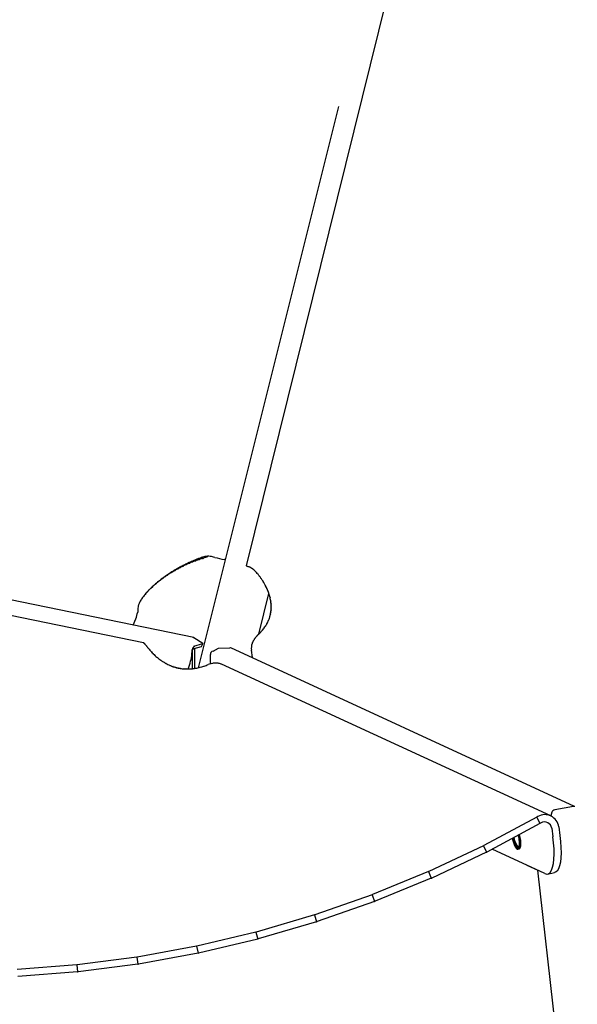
# Model space of a CAD drawing. Header units: millimetres. Extents: x 50 to 4150, y 50 to 2920.
# Tile 16 of 21: x 3653 to 3879, y 1064 to 1464. Entities that reach past the tile are written whole.
import ezdxf

# ---------------------------------------------------------------- set-up
doc = ezdxf.new("R2010")
doc.units = ezdxf.units.MM
doc.header["$LTSCALE"] = 10

msp = doc.modelspace()

# ---------------------------------------------------------------- linework, layer by layer
for p, q in [((3847.630018, 1656.408536), (3745.162607, 1242.183606)), ((3782.500364, 1428.345916), (3725.616342, 1200.830998)), ((3723.826169, 1213.063116), (3323.785963, 1295.283464)), ((3703.461181, 1210.909117), (3320.391291, 1289.844115)), ((3727.393789, 1245.150767), (3726.410645, 1245.263359)), ((3727.643293, 1245.173413), (3726.546056, 1245.309297)), ((3729.464497, 1245.729734), (3728.367261, 1245.865618)), ((3718.352679, 1241.438892), (3718.218569, 1241.589448)), ((3718.596828, 1241.533204), (3718.340531, 1241.656671)), ((3719.509089, 1242.024226), (3719.252793, 1242.147693)), ((3719.756365, 1242.109447), (3719.377083, 1242.212978)), ((3720.706842, 1242.595871), (3720.327561, 1242.699402)), ((3720.956519, 1242.671625), (3720.454119, 1242.762453)), ((3721.9484, 1243.151762), (3721.446, 1243.24259)), ((3722.199722, 1243.217669), (3721.574729, 1243.303071)), ((3723.236077, 1243.689154), (3722.611085, 1243.774556)), ((3723.488249, 1243.74483), (3722.741844, 1243.832083)), ((3724.571907, 1244.204533), (3723.825501, 1244.291786)), ((3724.824093, 1244.249588), (3723.958095, 1244.345931)), ((3725.957487, 1244.693516), (3725.091489, 1244.789859)), ((3726.208802, 1244.72756), (3725.225658, 1244.840152)), ((3736.582132, 1244.690076), (3736.284929, 1244.730361)), ((3746.216531, 1241.796827), (3745.79351, 1241.890729)), ((3712.357958, 1237.831591), (3712.799827, 1238.219103)), ((3713.104867, 1238.342396), (3713.546735, 1238.729908)), ((3713.323357, 1238.476548), (3713.656833, 1238.80388)), ((3714.090922, 1238.983077), (3714.424398, 1239.31041)), ((3714.315817, 1239.110017), (3714.536869, 1239.383301)), ((3715.10655, 1239.613084), (3715.327603, 1239.886369)), ((3715.33723, 1239.73243), (3715.44245, 1239.958079)), ((3716.153852, 1240.232564), (3716.259072, 1240.458213)), ((3716.389681, 1240.343939), (3716.376297, 1240.52861)), ((3717.235095, 1240.841347), (3717.22171, 1241.026018)), ((3717.475421, 1240.944376), (3717.341311, 1241.094932)), ((3706.443632, 1233.059319), (3707.202483, 1233.781228)), ((3707.202239, 1233.781397), (3707.291796, 1233.863084)), ((3707.555772, 1234.092903), (3707.94188, 1234.445087)), ((3707.933169, 1234.437141), (3708.03421, 1234.525883)), ((3708.266601, 1234.715452), (3708.695311, 1235.091979)), ((3708.65505, 1235.056618), (3708.790471, 1235.171755)), ((3709.118827, 1235.431617), (3709.462881, 1235.724137)), ((3709.453767, 1235.714273), (3709.560721, 1235.80293)), ((3709.842812, 1236.010112), (3710.24517, 1236.343635)), ((3709.924347, 1236.077698), (3710.345577, 1236.42147)), ((3710.306172, 1236.350889), (3711.043171, 1236.952364)), ((3703.757702, 1230.124345), (3703.789969, 1230.16431)), ((3704.048458, 1230.494458), (3704.403883, 1230.907109)), ((3704.36778, 1230.865193), (3704.44108, 1230.949758)), ((3704.67015, 1231.216982), (3705.076075, 1231.663553)), ((3705.011587, 1231.592608), (3705.115398, 1231.705628)), ((3705.319658, 1231.924234), (3705.768164, 1232.392992)), ((3705.677955, 1232.298709), (3705.809423, 1232.434496)), ((3705.764062, 1232.387645), (3706.477558, 1233.098027)), ((3706.362751, 1232.98372), (3706.520591, 1233.138974)), ((3750.203924, 1214.475869), (3754.308031, 1230.890769)), ((3699.289672, 1218.106108), (3700.334081, 1220.637765)), ((3727.555127, 1210.621869), (3723.896246, 1212.946105)), ((3723.911872, 1209.597364), (3727.555127, 1210.621869)), ((3723.911872, 1209.597364), (3724.038596, 1209.348283)), ((3727.555127, 1210.621869), (3726.791718, 1209.283049)), ((3723.218009, 1207.903386), (3723.735922, 1209.167804)), ((3723.232839, 1207.93661), (3723.232449, 1200.4372)), ((3726.791718, 1209.283049), (3723.849701, 1208.455736)), ((3724.182343, 1208.549277), (3724.181928, 1200.560699)), ((3731.70766, 1207.54537), (3731.236861, 1207.458683)), ((3731.70766, 1207.54537), (3733.857537, 1208.766831)), ((3733.857537, 1208.766831), (3738.546383, 1208.948838)), ((3878.222666, 1144.59109), (3738.934329, 1208.952868)), ((3747.61503, 1204.941725), (3747.234001, 1207.891372)), ((3868.556797, 1140.788392), (3735.039686, 1202.26954)), ((3869.055936, 1142.249047), (3868.674473, 1140.732493)), ((3877.737022, 1144.632205), (3870.204442, 1143.24512)), ((3862.948579, 1140.289934), (3841.442401, 1128.727974)), ((3864.201198, 1137.690549), (3842.69502, 1126.12859)), ((3863.374834, 1140.528826), (3862.948579, 1140.289934)), ((3862.948579, 1140.289934), (3864.201198, 1137.690549)), ((3864.627453, 1137.929441), (3864.201198, 1137.690549)), ((3868.970982, 1135.754038), (3869.451579, 1132.260226)), ((3871.790422, 1136.313983), (3872.271018, 1132.82017)), ((3841.332261, 1128.672458), (3819.180736, 1118.22576)), ((3842.482658, 1126.020364), (3820.331132, 1115.573665)), ((3841.332261, 1128.672458), (3842.482658, 1126.020364)), ((3866.197231, 1117.376092), (3844.768649, 1127.243396)), ((3855.419333, 1127.392256), (3855.134905, 1128.416635)), ((3855.246337, 1127.309951), (3855.716244, 1127.403275)), ((3819.067124, 1118.175766), (3796.314339, 1108.861522)), ((3819.067124, 1118.175766), (3820.111806, 1115.476083)), ((3858.823557, 1120.771477), (3863.27193, 1118.715991)), ((3863.271094, 1118.723502), (3917.003074, 636.062585)), ((3867.297634, 1117.211455), (3870.117073, 1117.771399)), ((3820.111806, 1115.476083), (3797.359021, 1106.16184)), ((3796.197761, 1108.817295), (3772.94461, 1100.676788)), ((3797.133723, 1106.0754), (3773.880573, 1097.934893)), ((3796.197761, 1108.817295), (3797.133723, 1106.0754)), ((3772.825588, 1100.638546), (3749.175181, 1093.707854)), ((3773.65033, 1097.86004), (3749.999923, 1090.929347)), ((3772.825588, 1100.638546), (3773.65033, 1097.86004)), ((3749.05425, 1093.675787), (3725.111457, 1087.985623)), ((3749.05425, 1093.675787), (3749.765794, 1090.866471)), ((3749.765794, 1090.866471), (3725.823001, 1085.176307)), ((3724.989164, 1087.959894), (3700.860146, 1083.535472)), ((3724.989164, 1087.959894), (3725.58607, 1085.125741)), ((3700.737046, 1083.516212), (3676.528791, 1080.377136)), ((3700.737046, 1083.516212), (3701.218424, 1080.663337)), ((3725.58607, 1085.125741), (3701.457052, 1080.701319)), ((3676.405445, 1080.364446), (3652.225289, 1078.524622)), ((3676.405445, 1080.364446), (3676.77096, 1077.499074)), ((3701.218424, 1080.663337), (3677.010169, 1077.524261)), ((3676.77096, 1077.499074), (3652.590804, 1075.65925))]:
    msp.add_line(p, q)
at = {"flags": 128}
for points in [[(3855.716244, 1127.403275), (3856.00759, 1127.610702), (3856.242034, 1128.16439), (3856.362866, 1129.013997), (3856.360296, 1130.090693), (3856.234533, 1131.307249), (3855.995766, 1132.565108), (3855.835436, 1133.193023)], [(3855.835436, 1133.193023), (3856.103624, 1132.064366), (3856.299098, 1130.810782), (3856.376336, 1129.638721), (3856.329083, 1128.643137), (3856.161164, 1127.904687), (3855.886185, 1127.483194), (3855.716244, 1127.403275)], [(3866.197231, 1117.376092), (3866.978285, 1117.183189), (3867.69446, 1117.350271), (3868.331179, 1117.873935), (3868.875478, 1118.743521), (3869.316279, 1119.941328), (3869.644606, 1121.442971), (3869.853777, 1123.217881), (3869.939533, 1125.229926), (3869.900128, 1127.438147), (3869.736366, 1129.797591), (3869.451579, 1132.260226)], [(3872.271018, 1132.82017), (3872.555805, 1130.357535), (3872.719568, 1127.998091), (3872.758972, 1125.78987), (3872.673216, 1123.777825), (3872.464045, 1122.002915), (3872.135718, 1120.501272), (3871.694918, 1119.303465), (3871.150619, 1118.433879), (3870.5139, 1117.910215), (3870.117073, 1117.771399)], [(3854.075299, 1128.466619), (3854.179052, 1128.270075), (3854.626167, 1127.62198), (3855.051591, 1127.320883), (3855.419333, 1127.392256)]]:
    msp.add_lwpolyline(points, dxfattribs=at)
for centre, radius, start, end in [((3744.425265, 1293.99534), 49.932988, 256.00348754, 260.61746607), ((3746.043283, 1243.254748), 1.386699, 230.57349025, 259.62324727), ((3686.642478, 1226.200604), 14.778538, 337.88830579, 348.64539874), ((3753.635319, 1208.703701), 6.452655, 162.07003347, 187.23219379), ((3866.202386, 1135.665537), 5.625533, 6.61909523, 120.17403517), ((3866.086835, 1135.419357), 2.903501, 6.61909523, 120.17403517), ((3864.519734, 1133.739546), 11.7, 190.05830024, 206.78716364), ((3864.882495, 1134.600154), 11.895597, 193.43358711, 217.29578695), ((3865.137605, 1134.919315), 11.931944, 194.27451966, 217.26441649), ((3846.097112, 1129.90163), 9.796312, 346.97990783, 18.19665418), ((3854.875113, 1128.025144), 0.834699, 310.69217326, 336.67081459)]:
    msp.add_arc(centre, radius, start, end)
for centre, major_axis, ratio, start_param, end_param in [((3731.144658, 1212.763859), (4.536223, 33.380554), 0.7706659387, 0.3567722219, 0.4031137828), ((3731.036554, 1213.112004), (6.010627, 33.111562), 0.7598929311, 0.337858, 0.408958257), ((3732.13379, 1212.97612), (6.010627, 33.111562), 0.7598929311, 0.337858, 0.408958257), ((3731.736712, 1210.857175), (-8.640343, 32.655676), 0.8137322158, 0.1906029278, 0.2268464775), ((3731.870822, 1210.70662), (-8.640343, 32.655676), 0.8137322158, 0.1906029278, 0.2268464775), ((3731.673395, 1211.061086), (-6.556093, 33.12378), 0.8120908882, 0.2261436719, 0.2633670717), ((3731.929692, 1210.937619), (-6.556093, 33.12378), 0.8120908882, 0.2261436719, 0.2633670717), ((3731.602211, 1211.290332), (-4.494379, 33.456102), 0.8087286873, 0.2590207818, 0.2973761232), ((3731.981492, 1211.186802), (-4.494379, 33.456102), 0.8087286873, 0.2590207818, 0.2973761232), ((3731.52359, 1211.543525), (-2.49028, 33.656631), 0.8037496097, 0.2882495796, 0.3278912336), ((3732.02599, 1211.452697), (-2.49028, 33.656631), 0.8037496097, 0.2882495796, 0.3278912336), ((3731.438004, 1211.819151), (-0.571047, 33.735364), 0.7972931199, 0.313065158, 0.3541491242), ((3732.062997, 1211.733749), (-0.571047, 33.735364), 0.7972931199, 0.313065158, 0.3541491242), ((3731.345958, 1212.115581), (1.245103, 33.705854), 0.7895183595, 0.3329388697, 0.3756214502), ((3732.092363, 1212.028328), (1.245103, 33.705854), 0.7895183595, 0.3329388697, 0.3756214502), ((3731.247988, 1212.431089), (2.948454, 33.582853), 0.7805897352, 0.3475559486, 0.3919922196), ((3732.113986, 1212.334746), (2.948454, 33.582853), 0.7805897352, 0.3475559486, 0.3919922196), ((3732.127802, 1212.651267), (4.536223, 33.380554), 0.7706659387, 0.3567722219, 0.4031137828), ((3731.933149, 1210.224559), (-20.99237, 26.645055), 0.7789929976, 6.2399162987, 6.273343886), ((3731.387385, 1209.771483), (-19.61681, 27.658615), 0.7881397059, 6.2660721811, 6.2994821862), ((3731.933017, 1210.224986), (-19.61681, 27.658615), 0.7881397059, 6.2660721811, 6.2994821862), ((3731.481488, 1209.868584), (-18.097441, 28.653175), 0.7961426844, 0.0122986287, 0.0458292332), ((3731.923357, 1210.256096), (-18.097441, 28.653175), 0.7961426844, 0.0122986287, 0.0458292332), ((3731.570767, 1209.990319), (-16.434399, 29.611634), 0.8028385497, 0.044680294, 0.0784700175), ((3731.904243, 1210.317651), (-16.434399, 29.611634), 0.8028385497, 0.044680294, 0.0784700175), ((3731.654754, 1210.135944), (-14.635387, 30.513265), 0.8080680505, 0.0795380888, 0.1137266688), ((3731.875807, 1210.409228), (-14.635387, 30.513265), 0.8080680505, 0.0795380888, 0.1137266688), ((3731.733017, 1210.304573), (-12.71744, 31.335301), 0.8116901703, 0.1161427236, 0.1508715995), ((3731.838237, 1210.530221), (-12.71744, 31.335301), 0.8116901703, 0.1161427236, 0.1508715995), ((3731.791774, 1210.679852), (-10.707394, 32.055572), 0.8135978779, 0.153538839, 0.1889518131), ((3731.805158, 1210.495181), (-10.707394, 32.055572), 0.8135978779, 0.153538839, 0.1889518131), ((3731.036554, 1213.112004), (8.373434, 32.5418), 0.7375827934, 5.7989906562, 5.8700909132), ((3731.144658, 1212.763859), (9.520648, 32.197494), 0.7240015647, 5.7954475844, 5.8417891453), ((3731.247988, 1212.431089), (10.587061, 31.816114), 0.7100107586, 5.791518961, 5.835955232), ((3731.737095, 1210.855945), (26.657393, -20.650829), 0.7078522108, 3.0114318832, 3.0479334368), ((3731.792407, 1210.677813), (25.973364, -21.620979), 0.7210889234, 3.0178539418, 3.0534780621), ((3731.838973, 1210.52785), (25.197944, -22.604272), 0.7338953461, 3.0274039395, 3.0623006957), ((3730.973168, 1209.638891), (24.322063, -23.600623), 0.7461915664, 3.0401507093, 3.0551002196), ((3731.876519, 1210.406935), (24.322063, -23.600623), 0.7461915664, 3.0401507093, 3.0744667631), ((3731.081283, 1209.633115), (-23.335905, 24.608721), 0.7578831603, 6.1977667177, 6.2208426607), ((3731.904827, 1210.315769), (-23.335905, 24.608721), 0.7578831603, 6.1977667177, 6.231645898), ((3731.186739, 1209.653392), (-22.229288, 25.625426), 0.768859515, 6.2171421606, 6.2507257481), ((3731.923738, 1210.254867), (-22.229288, 25.625426), 0.768859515, 6.2171421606, 6.2507257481), ((3731.288959, 1209.699606), (-20.99237, 26.645055), 0.7789929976, 6.2399162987, 6.273343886), ((3731.345958, 1212.115581), (11.580648, 31.40076), 0.6956728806, 5.7872892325, 5.8299718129), ((3731.438004, 1211.819151), (12.508543, 30.953701), 0.681039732, 5.7828074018, 5.823891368), ((3731.52359, 1211.543525), (13.377046, 30.476611), 0.6661547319, 5.778090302, 5.817731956), ((3731.602211, 1211.290332), (14.19168, 29.970753), 0.6510549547, 5.7731263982, 5.8114817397), ((3731.243159, 1212.446642), (29.239907, -15.047155), 0.6225539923, 3.0375426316, 3.0826221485), ((3731.342447, 1212.126888), (28.962083, -15.961894), 0.6372525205, 3.025382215, 3.0686299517), ((3731.435638, 1211.826771), (28.629696, -16.882531), 0.6518074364, 3.016411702, 3.0579882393), ((3731.522187, 1211.548046), (28.238342, -17.810359), 0.6661847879, 3.0105663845, 3.0506340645), ((3731.601584, 1211.292351), (27.783055, -18.746756), 0.6803472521, 3.007800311, 3.0465205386), ((3731.673361, 1211.061195), (27.258204, -19.693132), 0.6942526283, 3.0080888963, 3.0456214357), ((3731.673395, 1211.061086), (14.957279, 29.43711), 0.6357729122, 5.7678799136, 5.8051033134), ((3731.736712, 1210.857175), (15.678081, 28.876491), 0.6203381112, 5.7622943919, 5.7985379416), ((3731.791774, 1210.679852), (16.357813, 28.289599), 0.6047784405, 5.7562960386, 5.7917090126), ((3731.838237, 1210.530221), (16.99978, 27.677083), 0.5891214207, 5.7497962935, 5.7845251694), ((3731.138351, 1212.784172), (29.467102, -14.137134), 0.6077437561, 3.0529716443, 3.1225981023), ((3731.875807, 1210.409228), (17.606937, 27.039578), 0.5733953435, 5.7426940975, 5.7768826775), ((3731.904243, 1210.317651), (18.181955, 26.377724), 0.5576303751, 5.7348776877, 5.7686674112), ((3731.923357, 1210.256096), (18.727274, 25.692189), 0.5418595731, 5.7262259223, 5.7597565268), ((3731.933017, 1210.224986), (19.245153, 24.983678), 0.5261198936, 5.7166096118, 5.7500196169), ((3731.933149, 1210.224559), (19.737705, 24.252941), 0.5104531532, 5.7058923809, 5.7393199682), ((3731.792407, 1210.677813), (21.887766, 20.295478), 0.4351281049, 5.6306496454, 5.6662737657), ((3731.838973, 1210.52785), (21.493414, 21.124402), 0.4495721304, 5.6490942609, 5.6839910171), ((3731.876519, 1210.406935), (21.08298, 21.935582), 0.4644007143, 5.6656858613, 5.7000019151), ((3731.904827, 1210.315769), (20.654745, 22.728021), 0.4795355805, 5.6805801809, 5.7144593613), ((3731.923738, 1210.254867), (20.206932, 23.500773), 0.4949069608, 5.6939318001, 5.7275153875), ((3731.435638, 1211.826771), (23.673769, 15.92318), 0.3719955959, 5.5053519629, 5.5469285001), ((3731.522187, 1211.548046), (23.336458, 16.824066), 0.3830579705, 5.535293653, 5.575361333), ((3731.601584, 1211.292351), (22.990568, 17.712973), 0.3950141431, 5.5626616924, 5.6013819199), ((3731.673361, 1211.061195), (22.634788, 18.588639), 0.4077498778, 5.5875830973, 5.6251156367), ((3731.737095, 1210.855945), (22.267692, 19.449858), 0.4211555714, 5.6101967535, 5.6466983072), ((3731.138351, 1212.784172), (24.645294, 13.162165), 0.3453248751, 5.3765016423, 5.4461281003), ((3731.243159, 1212.446642), (24.32724, 14.09082), 0.3530163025, 5.4373173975, 5.4823969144), ((3731.342447, 1212.126888), (24.003686, 15.011638), 0.3619433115, 5.4727243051, 5.5159720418), ((3724.038548, 1208.429999), (0.475703, 0.903178), 0.692428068, 0.650224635, 2.2210209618), ((3723.549546, 1212.099068), (0.313843, 0.954143), 0.5761380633, 5.7242852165, 6.6013874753), ((3723.203795, 1212.17013), (1.221624, -0.321788), 0.7908698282, 1.1879206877, 1.3884026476), ((3731.184186, 1212.636561), (29.784506, -12.489818), 0.5782951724, 3.95707021, 4.0185430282), ((3731.298735, 1212.267662), (29.891712, -11.704101), 0.5632413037, 3.9948567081, 4.0311353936), ((3731.407545, 1211.917243), (29.965935, -10.914635), 0.5481552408, 4.0082950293, 4.042816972), ((3731.510038, 1211.58717), (30.008833, -10.120724), 0.5330641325, 4.0208115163, 4.0537460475), ((3723.676235, 1208.032242), (0.452871, 0.383724), 0.4873300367, 0.8173133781, 2.3881097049), ((3731.236814, 1206.540399), (0.313843, 0.954143), 0.5761380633, 0.518684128, 2.0894804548), ((3738.787383, 1207.919172), (1.192822, -0.422488), 0.7881982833, 1.9738519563, 2.038888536), ((3738.584654, 1208.012848), (0.313843, 0.954143), 0.5761380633, 6.2166921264, 6.7368328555), ((3731.605659, 1211.279228), (30.021996, -9.32178), 0.5179987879, 4.0325724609, 4.0640852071), ((3731.693884, 1210.995103), (30.006971, -8.51731), 0.5029944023, 4.0437471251, 4.0739986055), ((3731.774224, 1210.73637), (29.965276, -7.706913), 0.4880912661, 4.054505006, 4.083649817), ((3731.846231, 1210.504476), (29.898421, -6.890265), 0.4733354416, 4.0650136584, 4.093200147), ((3731.909496, 1210.300733), (29.807913, -6.067115), 0.4587793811, 4.0754369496, 4.102807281), ((3731.96366, 1210.126302), (29.695262, -5.237283), 0.4444824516, 4.0859336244, 4.1126241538), ((3732.00841, 1209.982186), (29.561988, -4.40066), 0.4305113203, 4.0966560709, 4.1227979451), ((3732.043489, 1209.869216), (29.409617, -3.557203), 0.4169401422, 4.1077492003, 4.1334691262), ((3732.068692, 1209.78805), (29.23968, -2.706946), 0.4038504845, 4.1193493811, 4.1447705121), ((3731.298735, 1212.267662), (25.512699, 10.530701), 0.3268393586, 4.4136604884, 4.4499391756), ((3731.184186, 1212.636561), (25.230401, 11.401883), 0.3322703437, 4.443483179, 4.5049559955), ((3732.083873, 1209.739159), (29.0537, -1.850002), 0.3913309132, 4.1315834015, 4.1568263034), ((3732.088944, 1209.722831), (28.853194, -0.986574), 0.3794761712, 4.1445674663, 4.1697511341), ((3732.083873, 1209.739159), (28.63965, -0.116963), 0.3683858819, 4.1584062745, 4.1836491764), ((3732.068692, 1209.78805), (28.414526, 0.758423), 0.3581627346, 4.1731922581, 4.1986133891), ((3732.043489, 1209.869216), (28.179226, 1.639053), 0.3489101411, 4.189005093, 4.2147250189), ((3732.00841, 1209.982186), (27.935095, 2.524272), 0.3407294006, 4.2059116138, 4.232053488), ((3731.96366, 1210.126302), (27.683397, 3.413292), 0.3337164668, 4.2239662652, 4.2506567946), ((3731.909496, 1210.300733), (27.425305, 4.305197), 0.3279584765, 4.2432122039, 4.2705825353), ((3731.846231, 1210.504476), (27.161886, 5.198944), 0.3235302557, 4.263683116, 4.2918696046), ((3731.774224, 1210.73637), (26.894088, 6.093381), 0.3204910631, 4.2854057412, 4.3145505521), ((3731.693884, 1210.995103), (26.622725, 6.987263), 0.3188818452, 4.3084030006, 4.338654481), ((3731.605659, 1211.279228), (26.348468, 7.879283), 0.3187232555, 4.3326975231, 4.3642102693), ((3731.510038, 1211.58717), (26.071836, 8.768095), 0.3200146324, 4.3583152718, 4.391249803), ((3731.407545, 1211.917243), (25.793184, 9.652344), 0.3227340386, 4.3852889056, 4.4198108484), ((3869.997509, 1142.422432), (0.87745, 0.632276), 0.6315687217, 0.9273768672, 2.498173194), ((3869.997509, 1142.422432), (0.87745, 0.632276), 0.6315687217, 0.9274522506, 2.498173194), ((3877.530089, 1143.809517), (0.87745, 0.632276), 0.6315687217, 0.168866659, 0.9274522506), ((3877.530089, 1143.809517), (0.87745, 0.632276), 0.6315687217, 0.168866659, 0.9273768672), ((3838.917386, 1132.264473), (-2.997454, 3.197725), 0.7095419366, 2.9163097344, 2.9551802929), ((3838.917386, 1132.264473), (-4.63409, 5.557084), 0.8413819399, 2.932977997, 2.9718485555), ((3816.989509, 1121.923247), (-2.594636, 3.454611), 0.7288893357, 2.9533567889, 2.992293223), ((3816.989509, 1121.923247), (-4.072425, 5.929811), 0.8532343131, 2.9653588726, 3.0042953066), ((3794.466242, 1112.702961), (-2.135358, 3.700608), 0.7440768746, 3.0020194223, 3.0410178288), ((3794.466242, 1112.702961), (-3.412248, 6.294806), 0.8623670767, 3.0094882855, 3.048486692), ((3771.447463, 1104.644504), (-1.6226, 3.919834), 0.7534678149, 3.0605321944, 3.0995883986), ((3771.447463, 1104.644504), (-2.659335, 6.624647), 0.8679443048, 3.0635335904, 3.1025897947), ((3748.035249, 1097.783613), (-1.07279, 4.094389), 0.7558390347, 3.1242629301, 3.1633725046), ((3748.035249, 1097.783613), (-1.843438, 6.888233), 0.8693466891, 3.1227935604, 3.1619031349), ((3724.333422, 1092.150716), (-0.513766, 4.212478), 0.7508730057, 3.1866589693, 3.2258172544), ((3700.447087, 1087.770793), (0.02592, 4.274059), 0.7393080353, 3.2416853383, 3.280887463), ((3724.333422, 1092.150716), (-1.014441, 7.064677), 0.8664149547, 3.1806456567, 3.2198039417), ((3676.48217, 1084.663271), (0.527652, 4.288554), 0.7226093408, 3.2858335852, 3.3250744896), ((3700.447087, 1087.770793), (-0.223347, 7.153156), 0.8595237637, 3.2309852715, 3.2701873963), ((3676.48217, 1084.663271), (0.49656, 7.169327), 0.8494184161, 3.2702356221, 3.3094765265)]:
    msp.add_ellipse(centre, major_axis=major_axis, ratio=ratio, start_param=start_param, end_param=end_param)
for points in [[(3726.410645, 1245.263359), (3726.456094, 1245.278635), (3726.501242, 1245.293945), (3726.546056, 1245.309297)], [(3718.218569, 1241.589448), (3718.259277, 1241.611812), (3718.299944, 1241.634222), (3718.340531, 1241.656671)], [(3718.352679, 1241.438892), (3718.434535, 1241.469828), (3718.515943, 1241.501279), (3718.596828, 1241.533204)], [(3719.252793, 1242.147693), (3719.294315, 1242.169419), (3719.335758, 1242.191182), (3719.377083, 1242.212978)], [(3719.509089, 1242.024226), (3719.592061, 1242.052145), (3719.674509, 1242.080565), (3719.756365, 1242.109447)], [(3720.327561, 1242.699402), (3720.369876, 1242.720388), (3720.412075, 1242.741407), (3720.454119, 1242.762453)], [(3720.706842, 1242.595871), (3720.790683, 1242.620642), (3720.873931, 1242.645905), (3720.956519, 1242.671625)], [(3721.446, 1243.24259), (3721.489077, 1243.262723), (3721.531999, 1243.282884), (3721.574729, 1243.303071)], [(3721.9484, 1243.151762), (3722.032854, 1243.173253), (3722.116649, 1243.195233), (3722.199722, 1243.217669)], [(3722.611085, 1243.774556), (3722.654876, 1243.793705), (3722.698475, 1243.812881), (3722.741844, 1243.832083)], [(3723.236077, 1243.689154), (3723.320876, 1243.707233), (3723.404952, 1243.725801), (3723.488249, 1243.74483)], [(3723.825501, 1244.291786), (3723.86994, 1244.309807), (3723.91415, 1244.327854), (3723.958095, 1244.345931)], [(3724.571907, 1244.204533), (3724.656766, 1244.219064), (3724.740845, 1244.234091), (3724.824093, 1244.249588)], [(3725.091489, 1244.789859), (3725.136489, 1244.806592), (3725.181223, 1244.823355), (3725.225658, 1244.840152)], [(3725.957487, 1244.693516), (3726.042108, 1244.704365), (3726.125895, 1244.71572), (3726.208802, 1244.72756)], [(3727.393789, 1245.150767), (3727.477853, 1245.157801), (3727.561035, 1245.165356), (3727.643293, 1245.173413)], [(3712.146476, 1237.690617), (3712.216919, 1237.736868), (3712.287433, 1237.783872), (3712.357958, 1237.831591)], [(3713.104867, 1238.342396), (3713.177643, 1238.386375), (3713.250495, 1238.431104), (3713.323357, 1238.476548)], [(3714.090922, 1238.983077), (3714.16583, 1239.024656), (3714.240818, 1239.06698), (3714.315817, 1239.110017)], [(3715.10655, 1239.613084), (3715.183384, 1239.652136), (3715.2603, 1239.691927), (3715.33723, 1239.73243)], [(3716.153852, 1240.232564), (3716.232783, 1240.269143), (3716.31142, 1240.306284), (3716.389681, 1240.343939)], [(3716.259072, 1240.458213), (3716.298126, 1240.481613), (3716.337214, 1240.505082), (3716.376297, 1240.52861)], [(3717.22171, 1241.026018), (3717.261594, 1241.048935), (3717.301473, 1241.07191), (3717.341311, 1241.094932)], [(3717.235095, 1240.841347), (3717.315602, 1240.875169), (3717.395737, 1240.909527), (3717.475421, 1240.944376)], [(3707.202483, 1233.781228), (3707.231916, 1233.808196), (3707.261693, 1233.835491), (3707.291796, 1233.863084)], [(3707.94188, 1234.445087), (3707.972337, 1234.471731), (3708.00312, 1234.498672), (3708.03421, 1234.525883)], [(3710.306172, 1236.350889), (3710.371356, 1236.401284), (3710.436609, 1236.452438), (3710.501873, 1236.504304)], [(3711.214061, 1237.027076), (3711.281972, 1237.075466), (3711.349952, 1237.124613), (3711.417943, 1237.174474)], [(3703.134339, 1229.303068), (3703.155475, 1229.332122), (3703.177003, 1229.361687), (3703.198921, 1229.391731)], [(3703.755114, 1230.121096), (3703.777975, 1230.149815), (3703.801226, 1230.179015), (3703.824865, 1230.208664)], [(3704.403883, 1230.907109), (3704.428308, 1230.935476), (3704.45312, 1230.964293), (3704.478313, 1230.993529)], [(3705.076075, 1231.663553), (3705.101922, 1231.691562), (3705.128149, 1231.719991), (3705.154748, 1231.748807)], [(3705.768164, 1232.392992), (3705.795307, 1232.420645), (3705.822823, 1232.448686), (3705.850697, 1232.477085)], [(3706.477558, 1233.098027), (3706.505892, 1233.125332), (3706.534585, 1233.152994), (3706.563621, 1233.180984)], [(3702.547299, 1228.450817), (3702.566534, 1228.480175), (3702.586159, 1228.510075), (3702.606175, 1228.540484)]]:
    msp.add_open_spline(points, degree=3)
for points, knots in [([(3732.348331, 1245.54484), (3731.79331, 1245.771879), (3731.163886, 1245.916398), (3729.813438, 1246.02843), (3729.092611, 1245.996202), (3728.367261, 1245.865618)], [0, 0, 0, 0, 0.5, 0.5, 1, 1, 1, 1]), ([(3745.79351, 1241.890729), (3745.826167, 1241.889597), (3745.891648, 1241.887328), (3745.995911, 1241.872542), (3746.104904, 1241.849435), (3746.219089, 1241.817186), (3746.33838, 1241.776028), (3746.462822, 1241.725912), (3746.592408, 1241.666873), (3746.727127, 1241.598926), (3746.86695, 1241.522096), (3747.011834, 1241.436413), (3747.161718, 1241.341909), (3747.316526, 1241.238621), (3747.476165, 1241.126591), (3747.640524, 1241.005859), (3747.80947, 1240.876505), (3747.982867, 1240.738461), (3748.160504, 1240.59226), (3748.280632, 1240.489143), (3748.341239, 1240.437118)], [0, 0, 0, 0, 0.0505244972, 0.1013074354, 0.1524180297, 0.2039241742, 0.2558922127, 0.3083867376, 0.3614704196, 0.4152038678, 0.4696455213, 0.5248515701, 0.5808759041, 0.6377700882, 0.6955833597, 0.7543626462, 0.8141526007, 0.8749956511, 0.936932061, 1, 1, 1, 1]), ([(3711.963575, 1237.627977), (3711.946071, 1237.615097), (3711.911063, 1237.589336), (3711.875856, 1237.564465), (3711.858252, 1237.552029)], [0, 0, 0, 0, 0.4999906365, 1, 1, 1, 1]), ([(3712.799827, 1238.219103), (3712.781924, 1238.206384), (3712.746135, 1238.180959), (3712.710111, 1238.156396), (3712.692108, 1238.144121)], [0, 0, 0, 0, 0.5002481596, 1, 1, 1, 1]), ([(3713.656833, 1238.80388), (3713.638533, 1238.79133), (3713.60197, 1238.766255), (3713.565134, 1238.742016), (3713.546735, 1238.729908)], [0, 0, 0, 0, 0.5005033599, 1, 1, 1, 1]), ([(3714.536869, 1239.383301), (3714.518173, 1239.370931), (3714.480837, 1239.346229), (3714.443192, 1239.322338), (3714.424398, 1239.31041)], [0, 0, 0, 0, 0.5007542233, 1, 1, 1, 1]), ([(3715.44245, 1239.958079), (3715.423357, 1239.945906), (3715.385247, 1239.921609), (3715.346792, 1239.8981), (3715.327603, 1239.886369)], [0, 0, 0, 0, 0.50099888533, 1, 1, 1, 1]), ([(3749.711337, 1238.93073), (3749.697961, 1238.946448), (3749.684555, 1238.962241), (3749.671124, 1238.978104), (3749.662693, 1238.988061), (3749.654252, 1238.998046), (3749.645801, 1239.008059), (3749.63735, 1239.018072), (3749.628888, 1239.028113), (3749.620417, 1239.03818)], [0, 0, 0, 0, 0.00006689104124, 0.00006689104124, 0.00006689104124, 0.00010887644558, 0.00010887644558, 0.00010887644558, 0.00015086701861, 0.00015086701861, 0.00015086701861, 0.00015086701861]), ([(3750.563193, 1237.867195), (3750.55077, 1237.883353), (3750.538314, 1237.899589), (3750.525828, 1237.915899), (3750.518108, 1237.925982), (3750.510377, 1237.936093), (3750.502635, 1237.946232), (3750.494892, 1237.956372), (3750.487137, 1237.966539), (3750.479372, 1237.976734)], [0, 0, 0, 0, 0.00006672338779, 0.00006672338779, 0.00006672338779, 0.00010797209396, 0.00010797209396, 0.00010797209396, 0.00014922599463, 0.00014922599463, 0.00014922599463, 0.00014922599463]), ([(3708.790471, 1235.171755), (3708.774661, 1235.158238), (3708.742978, 1235.131149), (3708.711222, 1235.105054), (3708.695311, 1235.091979)], [0, 0, 0, 0, 0.4989789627, 1, 1, 1, 1]), ([(3709.560721, 1235.80293), (3709.544465, 1235.789576), (3709.511902, 1235.762828), (3709.479239, 1235.737048), (3709.462881, 1235.724137)], [0, 0, 0, 0, 0.4992250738, 1, 1, 1, 1]), ([(3710.345577, 1236.42147), (3710.328893, 1236.408276), (3710.29549, 1236.38186), (3710.261955, 1236.356385), (3710.24517, 1236.343635)], [0, 0, 0, 0, 0.499477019, 1, 1, 1, 1]), ([(3711.146064, 1237.029257), (3711.128965, 1237.01622), (3711.09475, 1236.990131), (3711.06037, 1236.964958), (3711.043171, 1236.952364)], [0, 0, 0, 0, 0.4997328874, 1, 1, 1, 1]), ([(3751.322312, 1236.818742), (3751.309604, 1236.837053), (3751.29685, 1236.855464), (3751.284053, 1236.87397), (3751.277652, 1236.883227), (3751.27124, 1236.892507), (3751.264818, 1236.901811), (3751.258396, 1236.911115), (3751.251963, 1236.920443), (3751.24552, 1236.929793)], [0, 0, 0, 0, 0.0000737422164, 0.0000737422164, 0.0000737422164, 0.00011062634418, 0.00011062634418, 0.00011062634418, 0.00014751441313, 0.00014751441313, 0.00014751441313, 0.00014751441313]), ([(3751.995632, 1235.788466), (3751.984086, 1235.806936), (3751.972489, 1235.825512), (3751.960845, 1235.844185), (3751.955021, 1235.853525), (3751.949184, 1235.86289), (3751.943336, 1235.872279), (3751.937488, 1235.881669), (3751.931628, 1235.891083), (3751.925757, 1235.900521)], [0, 0, 0, 0, 0.0000728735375, 0.0000728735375, 0.0000728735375, 0.00010932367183, 0.00010932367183, 0.00010932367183, 0.00014577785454, 0.00014577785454, 0.00014577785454, 0.00014577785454]), ([(3752.589729, 1234.778391), (3752.579322, 1234.796947), (3752.568859, 1234.815611), (3752.558345, 1234.834377), (3752.553086, 1234.843765), (3752.547813, 1234.853178), (3752.542528, 1234.862615), (3752.537242, 1234.872054), (3752.531944, 1234.881518), (3752.526633, 1234.891006)], [0, 0, 0, 0, 0.00007201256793, 0.00007201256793, 0.00007201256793, 0.00010803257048, 0.00010803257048, 0.00010803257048, 0.00014405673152, 0.00014405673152, 0.00014405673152, 0.00014405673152]), ([(3753.110711, 1233.789644), (3753.101416, 1233.80822), (3753.092061, 1233.82691), (3753.08265, 1233.845706), (3753.077943, 1233.855108), (3753.073221, 1233.864538), (3753.068486, 1233.873993), (3753.063751, 1233.883449), (3753.059001, 1233.892932), (3753.054238, 1233.902439)], [0, 0, 0, 0, 0.00007117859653, 0.00007117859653, 0.00007117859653, 0.00010678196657, 0.00010678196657, 0.00010678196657, 0.00014238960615, 0.00014238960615, 0.00014238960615, 0.00014238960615]), ([(3753.564137, 1232.822605), (3753.555927, 1232.841148), (3753.547653, 1232.859809), (3753.539319, 1232.878582), (3753.535151, 1232.887973), (3753.530967, 1232.897391), (3753.526768, 1232.906837), (3753.522569, 1232.916285), (3753.518355, 1232.925759), (3753.514127, 1232.93526)], [0, 0, 0, 0, 0.00007038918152, 0.00007038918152, 0.00007038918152, 0.0001055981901, 0.0001055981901, 0.0001055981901, 0.00014081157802, 0.00014081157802, 0.00014081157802, 0.00014081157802]), ([(3753.954983, 1231.877056), (3753.94783, 1231.89552), (3753.94061, 1231.914108), (3753.933327, 1231.932813), (3753.929684, 1231.94217), (3753.926024, 1231.951556), (3753.922349, 1231.960971), (3753.918674, 1231.970387), (3753.914982, 1231.979832), (3753.911276, 1231.989305)], [0, 0, 0, 0, 0.0000696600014, 0.0000696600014, 0.0000696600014, 0.00010450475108, 0.00010450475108, 0.00010450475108, 0.00013935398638, 0.00013935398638, 0.00013935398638, 0.00013935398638]), ([(3754.287615, 1230.952299), (3754.281494, 1230.970648), (3754.275302, 1230.989127), (3754.269044, 1231.007727), (3754.265913, 1231.017032), (3754.262766, 1231.026368), (3754.259602, 1231.035734), (3754.256437, 1231.045101), (3754.253256, 1231.054498), (3754.250059, 1231.063925)], [0, 0, 0, 0, 0.00006900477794, 0.00006900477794, 0.00006900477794, 0.0001035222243, 0.0001035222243, 0.0001035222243, 0.00013804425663, 0.00013804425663, 0.00013804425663, 0.00013804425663]), ([(3754.565786, 1230.047269), (3754.560672, 1230.065473), (3754.555485, 1230.083813), (3754.550229, 1230.10228), (3754.5476, 1230.111519), (3754.544953, 1230.12079), (3754.542289, 1230.130092), (3754.539624, 1230.139396), (3754.536943, 1230.148731), (3754.534244, 1230.158097)], [0, 0, 0, 0, 0.00006843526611, 0.00006843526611, 0.00006843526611, 0.00010266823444, 0.00010266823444, 0.00010266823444, 0.00013690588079, 0.00013690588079, 0.00013690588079, 0.00013690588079]), ([(3754.766991, 1229.270511), (3754.771383, 1229.251956), (3754.780149, 1229.214919), (3754.78848, 1229.178694), (3754.792637, 1229.160618)], [0, 0, 0, 0, 0.50099888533, 1, 1, 1, 1]), ([(3701.839751, 1227.258899), (3701.715779, 1226.965612), (3701.604023, 1226.663739), (3701.463516, 1226.217384), (3701.421213, 1226.069619), (3701.365638, 1225.85129), (3701.348427, 1225.779062), (3701.324708, 1225.671728), (3701.317152, 1225.636118), (3701.306358, 1225.582976), (3701.30285, 1225.565307), (3701.296017, 1225.530063), (3701.293099, 1225.514698), (3701.17298, 1224.863432), (3701.127097, 1224.116577), (3701.131762, 1223.290998)], [0, 0, 0, 0, 0.25, 0.25, 0.375, 0.375, 0.4375, 0.4375, 0.46875, 0.46875, 0.484375, 0.484375, 0.5, 0.5, 1, 1, 1, 1]), ([(3754.950866, 1228.399643), (3754.954291, 1228.381261), (3754.96113, 1228.344552), (3754.967522, 1228.308693), (3754.970714, 1228.29079)], [0, 0, 0, 0, 0.5007542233, 1, 1, 1, 1]), ([(3755.08785, 1227.543818), (3755.09032, 1227.525622), (3755.095256, 1227.489268), (3755.099735, 1227.453801), (3755.101973, 1227.436085)], [0, 0, 0, 0, 0.5005033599, 1, 1, 1, 1]), ([(3755.17935, 1226.701257), (3755.180874, 1226.683258), (3755.18392, 1226.647278), (3755.186504, 1226.612223), (3755.187795, 1226.594704)], [0, 0, 0, 0, 0.5002481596, 1, 1, 1, 1]), ([(3755.226206, 1225.870121), (3755.226787, 1225.852326), (3755.227948, 1225.816735), (3755.228645, 1225.782106), (3755.228994, 1225.76479)], [0, 0, 0, 0, 0.4999906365, 1, 1, 1, 1]), ([(3754.754557, 1221.722404), (3754.759057, 1221.738487), (3754.763488, 1221.754761), (3754.767847, 1221.77122), (3754.770027, 1221.779454), (3754.77219, 1221.787734), (3754.774335, 1221.796061), (3754.776479, 1221.804389), (3754.778606, 1221.812764), (3754.780715, 1221.821184)], [0, 0, 0, 0, 0.00006873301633, 0.00006873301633, 0.00006873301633, 0.00010311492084, 0.00010311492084, 0.00010311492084, 0.00013750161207, 0.00013750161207, 0.00013750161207, 0.00013750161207]), ([(3754.964277, 1222.622704), (3754.961029, 1222.605773), (3754.95452, 1222.571843), (3754.947568, 1222.539005), (3754.944086, 1222.522553)], [0, 0, 0, 0, 0.4989789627, 1, 1, 1, 1]), ([(3755.098875, 1223.426635), (3755.096602, 1223.409481), (3755.092049, 1223.375121), (3755.087043, 1223.341824), (3755.084536, 1223.325149)], [0, 0, 0, 0, 0.4992250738, 1, 1, 1, 1]), ([(3755.186538, 1224.234658), (3755.185225, 1224.217286), (3755.182596, 1224.182506), (3755.179507, 1224.148757), (3755.177961, 1224.131865)], [0, 0, 0, 0, 0.499477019, 1, 1, 1, 1]), ([(3755.228697, 1225.048542), (3755.228334, 1225.030956), (3755.227607, 1224.995766), (3755.226416, 1224.961573), (3755.22582, 1224.944467)], [0, 0, 0, 0, 0.4997328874, 1, 1, 1, 1]), ([(3752.955246, 1217.711889), (3752.965083, 1217.726607), (3752.97487, 1217.741531), (3752.984602, 1217.756657), (3752.98947, 1217.764223), (3752.994324, 1217.77184), (3752.999164, 1217.779508), (3753.004005, 1217.787176), (3753.008832, 1217.794896), (3753.013645, 1217.802666)], [0, 0, 0, 0, 0.00007262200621, 0.00007262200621, 0.00007262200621, 0.00010894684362, 0.00010894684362, 0.00010894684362, 0.00014527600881, 0.00014527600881, 0.00014527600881, 0.00014527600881]), ([(3753.442883, 1218.518491), (3753.451594, 1218.53352), (3753.460249, 1218.548752), (3753.468846, 1218.564184), (3753.473146, 1218.571904), (3753.477432, 1218.579674), (3753.481702, 1218.587493), (3753.485973, 1218.595314), (3753.49023, 1218.603185), (3753.49447, 1218.611106)], [0, 0, 0, 0, 0.00007172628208, 0.00007172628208, 0.00007172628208, 0.00010760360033, 0.00010760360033, 0.00010760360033, 0.00014348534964, 0.00014348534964, 0.00014348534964, 0.00014348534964]), ([(3753.861714, 1219.322195), (3753.869328, 1219.337511), (3753.876884, 1219.353027), (3753.884377, 1219.368741), (3753.888125, 1219.376601), (3753.891858, 1219.384511), (3753.895574, 1219.39247), (3753.899291, 1219.400431), (3753.902993, 1219.40844), (3753.906678, 1219.416499)], [0, 0, 0, 0, 0.00007087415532, 0.00007087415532, 0.00007087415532, 0.00010632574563, 0.00010632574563, 0.00010632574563, 0.00014178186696, 0.00014178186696, 0.00014178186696, 0.00014178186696]), ([(3754.216985, 1220.123474), (3754.223534, 1220.139057), (3754.23002, 1220.154839), (3754.23644, 1220.170815), (3754.239652, 1220.178807), (3754.242847, 1220.186847), (3754.246025, 1220.194936), (3754.249204, 1220.203026), (3754.252366, 1220.211164), (3754.255511, 1220.21935)], [0, 0, 0, 0, 0.00007008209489, 0.00007008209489, 0.00007008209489, 0.00010513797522, 0.00010513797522, 0.00010513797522, 0.00014019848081, 0.00014019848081, 0.00014019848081, 0.00014019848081]), ([(3754.513287, 1220.923165), (3754.518799, 1220.939004), (3754.524244, 1220.955037), (3754.529621, 1220.97126), (3754.53231, 1220.979375), (3754.534982, 1220.987538), (3754.537637, 1220.995749), (3754.540292, 1221.003961), (3754.54293, 1221.01222), (3754.54555, 1221.020527)], [0, 0, 0, 0, 0.00006936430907, 0.00006936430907, 0.00006936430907, 0.00010406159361, 0.00010406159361, 0.00010406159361, 0.00013876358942, 0.00013876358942, 0.00013876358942, 0.00013876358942]), ([(3749.907939, 1214.194995), (3749.853048, 1214.144903), (3749.745167, 1214.046453), (3749.588158, 1213.891348), (3749.43821, 1213.734998), (3749.295294, 1213.577451), (3749.159188, 1213.419598), (3749.029679, 1213.262066), (3748.906518, 1213.105499), (3748.789431, 1212.950488), (3748.678148, 1212.797582), (3748.540625, 1212.602356), (3748.375508, 1212.356998), (3748.184853, 1212.053447), (3747.998874, 1211.734135), (3747.820095, 1211.399378), (3747.649102, 1211.049695), (3747.547646, 1210.81138), (3747.496047, 1210.690178)], [0, 0, 0, 0, 0.0588020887, 0.1155693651, 0.1703276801, 0.2231058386, 0.2739360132, 0.3228542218, 0.3699008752, 0.4151214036, 0.4585669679, 0.5002952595, 0.5778473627, 0.6572826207, 0.7389276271, 0.8230832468, 0.910024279, 1, 1, 1, 1]), ([(3751.017729, 1215.277592), (3751.02968, 1215.289711), (3751.041602, 1215.301996), (3751.053491, 1215.314446), (3751.060867, 1215.322169), (3751.068231, 1215.329956), (3751.075582, 1215.337807), (3751.082934, 1215.345659), (3751.090273, 1215.353575), (3751.097599, 1215.361554)], [0, 0, 0, 0, 0.00006728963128, 0.00006728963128, 0.00006728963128, 0.00010903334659, 0.00010903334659, 0.00010903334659, 0.00015078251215, 0.00015078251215, 0.00015078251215, 0.00015078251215]), ([(3751.749414, 1216.090532), (3751.761593, 1216.104531), (3751.77373, 1216.118738), (3751.785822, 1216.13315), (3751.791871, 1216.140359), (3751.797908, 1216.14762), (3751.803933, 1216.154932), (3751.809959, 1216.162246), (3751.815973, 1216.169611), (3751.821975, 1216.177027)], [0, 0, 0, 0, 0.00007446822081, 0.00007446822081, 0.00007446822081, 0.00011171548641, 0.00011171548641, 0.00011171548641, 0.00014896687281, 0.00014896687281, 0.00014896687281, 0.00014896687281]), ([(3752.392918, 1216.902384), (3752.403912, 1216.916761), (3752.41486, 1216.931345), (3752.425758, 1216.946133), (3752.431209, 1216.95353), (3752.436648, 1216.960979), (3752.442073, 1216.968479), (3752.4475, 1216.975979), (3752.452913, 1216.983531), (3752.458314, 1216.991134)], [0, 0, 0, 0, 0.00007354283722, 0.00007354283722, 0.00007354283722, 0.00011032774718, 0.00011032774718, 0.00011032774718, 0.00014711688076, 0.00014711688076, 0.00014711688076, 0.00014711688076]), ([(3705.507705, 1208.658433), (3705.458865, 1208.723142), (3705.362635, 1208.850637), (3705.22119, 1209.033281), (3705.084964, 1209.205984), (3704.954215, 1209.368498), (3704.829161, 1209.521069), (3704.71002, 1209.663843), (3704.597006, 1209.797015), (3704.490325, 1209.920788), (3704.390176, 1210.035381), (3704.29675, 1210.141027), (3704.180635, 1210.27114), (3704.047029, 1210.419462), (3703.903033, 1210.573771), (3703.773685, 1210.703246), (3703.659175, 1210.804225), (3703.557981, 1210.876817), (3703.504382, 1210.895948), (3703.47706, 1210.905701)], [0, 0, 0, 0, 0.0528401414, 0.1041096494, 0.1538341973, 0.202041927, 0.248763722, 0.2940335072, 0.3378885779, 0.3803699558, 0.4215227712, 0.4613966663, 0.5000462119, 0.5772416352, 0.6563213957, 0.7377400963, 0.8219144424, 0.9092216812, 1, 1, 1, 1]), ([(3706.584201, 1207.381924), (3706.597584, 1207.366829), (3706.610986, 1207.351812), (3706.624405, 1207.336875), (3706.63321, 1207.327074), (3706.642023, 1207.317307), (3706.650842, 1207.307576), (3706.659663, 1207.297844), (3706.66849, 1207.288147), (3706.677324, 1207.278486)], [0, 0, 0, 0, 0.00006355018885, 0.00006355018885, 0.00006355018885, 0.00010524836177, 0.00010524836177, 0.00010524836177, 0.00014695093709, 0.00014695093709, 0.00014695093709, 0.00014695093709]), ([(3707.353172, 1206.560398), (3707.367134, 1206.545977), (3707.381114, 1206.531639), (3707.395111, 1206.517388), (3707.404099, 1206.508235), (3707.413095, 1206.499118), (3707.422097, 1206.490038), (3707.4311, 1206.480956), (3707.440109, 1206.471911), (3707.449124, 1206.462902)], [0, 0, 0, 0, 0.00006327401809, 0.00006327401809, 0.00006327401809, 0.00010390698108, 0.00010390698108, 0.00010390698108, 0.00014454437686, 0.00014454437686, 0.00014454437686, 0.00014454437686]), ([(3708.118047, 1205.812009), (3708.132536, 1205.798274), (3708.147043, 1205.784628), (3708.161565, 1205.771074), (3708.170687, 1205.76256), (3708.179815, 1205.754083), (3708.188948, 1205.745643), (3708.198083, 1205.737202), (3708.207223, 1205.728797), (3708.216369, 1205.720431)], [0, 0, 0, 0, 0.00006299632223, 0.00006299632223, 0.00006299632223, 0.00010256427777, 0.00010256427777, 0.00010256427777, 0.00014213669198, 0.00014213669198, 0.00014213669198, 0.00014213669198]), ([(3721.56501, 1200.267006), (3721.758701, 1200.80558), (3722.32328, 1202.375438), (3723.046931, 1205.015985), (3723.184226, 1207.103022), (3723.252799, 1208.145423)], [0, 0, 0, 0, 0.2072287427, 0.6040387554, 1, 1, 1, 1]), ([(3730.738232, 1202.377555), (3730.737685, 1202.383568), (3730.613989, 1203.743649), (3730.608891, 1204.986787), (3730.603815, 1206.224429)], [0, 0, 0, 0, 0.0044210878, 1, 1, 1, 1]), ([(3708.876817, 1205.130987), (3708.891787, 1205.117948), (3708.906774, 1205.105003), (3708.921775, 1205.092157), (3708.930989, 1205.084266), (3708.940208, 1205.076413), (3708.949432, 1205.068598), (3708.958657, 1205.060781), (3708.967887, 1205.053002), (3708.977121, 1205.045262)], [0, 0, 0, 0, 0.00006272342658, 0.00006272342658, 0.00006272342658, 0.00010124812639, 0.00010124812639, 0.00010124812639, 0.00013977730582, 0.00013977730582, 0.00013977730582, 0.00013977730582]), ([(3709.628343, 1204.511916), (3709.645303, 1204.498341), (3709.662281, 1204.484888), (3709.679273, 1204.471563), (3709.687772, 1204.464898), (3709.696275, 1204.458265), (3709.70478, 1204.451664), (3709.713287, 1204.445063), (3709.721797, 1204.438494), (3709.730309, 1204.431957)], [0, 0, 0, 0, 0.00006874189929, 0.00006874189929, 0.00006874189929, 0.00010312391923, 0.00010312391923, 0.00010312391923, 0.00013750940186, 0.00013750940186, 0.00013750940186, 0.00013750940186]), ([(3710.372202, 1203.949803), (3710.389403, 1203.937162), (3710.406618, 1203.924648), (3710.423844, 1203.912266), (3710.43246, 1203.906073), (3710.441078, 1203.899912), (3710.449699, 1203.893786), (3710.458321, 1203.887658), (3710.466945, 1203.881565), (3710.475571, 1203.875505)], [0, 0, 0, 0, 0.00006767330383, 0.00006767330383, 0.00006767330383, 0.00010152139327, 0.00010152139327, 0.00010152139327, 0.00013537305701, 0.00013537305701, 0.00013537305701, 0.00013537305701]), ([(3711.108551, 1203.440107), (3711.125959, 1203.42838), (3711.143379, 1203.416785), (3711.160804, 1203.405328), (3711.169521, 1203.399597), (3711.178239, 1203.3939), (3711.186958, 1203.388238), (3711.195678, 1203.382576), (3711.2044, 1203.376948), (3711.213122, 1203.371355)], [0, 0, 0, 0, 0.00006668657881, 0.00006668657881, 0.00006668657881, 0.00010004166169, 0.00010004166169, 0.00010004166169, 0.00013340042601, 0.00013340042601, 0.00013340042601, 0.00013340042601]), ([(3711.943639, 1202.915431), (3711.926091, 1202.925738), (3711.890875, 1202.946421), (3711.855675, 1202.967951), (3711.838016, 1202.978752)], [0, 0, 0, 0, 0.4983250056, 1, 1, 1, 1]), ([(3712.668173, 1202.504131), (3712.650466, 1202.513552), (3712.61495, 1202.53245), (3712.57942, 1202.552219), (3712.561604, 1202.562133)], [0, 0, 0, 0, 0.4985608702, 1, 1, 1, 1]), ([(3713.388074, 1202.134314), (3713.37022, 1202.142867), (3713.334426, 1202.160015), (3713.298588, 1202.178059), (3713.280626, 1202.187102)], [0, 0, 0, 0, 0.4988069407, 1, 1, 1, 1]), ([(3714.104938, 1201.803291), (3714.086942, 1201.810992), (3714.050883, 1201.826422), (3714.014746, 1201.84277), (3713.996643, 1201.85096)], [0, 0, 0, 0, 0.4990619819, 1, 1, 1, 1]), ([(3714.820565, 1201.508805), (3714.802428, 1201.515666), (3714.766105, 1201.529408), (3714.729669, 1201.544085), (3714.711426, 1201.551434)], [0, 0, 0, 0, 0.4993244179, 1, 1, 1, 1]), ([(3728.003525, 1201.482482), (3728.022424, 1201.488408), (3728.041249, 1201.494444), (3728.059997, 1201.500585), (3728.072298, 1201.504615), (3728.084567, 1201.50869), (3728.096803, 1201.512811), (3728.109039, 1201.516932), (3728.121243, 1201.521099), (3728.133413, 1201.52531)], [0, 0, 0, 0, 0.00006355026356, 0.00006355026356, 0.00006355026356, 0.00010524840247, 0.00010524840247, 0.00010524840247, 0.00014695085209, 0.00014695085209, 0.00014695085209, 0.00014695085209]), ([(3735.014522, 1202.213864), (3734.797651, 1202.32691), (3734.236952, 1202.61918), (3732.971142, 1202.743727), (3731.308638, 1202.613937), (3730.254852, 1202.268291), (3729.695313, 1202.08476)], [0, 0, 0, 0, 0.164772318, 0.4260030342, 0.6952194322, 1, 1, 1, 1]), ([(3715.53693, 1201.249019), (3715.518648, 1201.255051), (3715.482055, 1201.267126), (3715.445311, 1201.280153), (3715.426925, 1201.286673)], [0, 0, 0, 0, 0.4995923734, 1, 1, 1, 1]), ([(3716.25616, 1201.0225), (3716.237726, 1201.027711), (3716.200849, 1201.038136), (3716.163785, 1201.049528), (3716.145247, 1201.055225)], [0, 0, 0, 0, 0.4998637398, 1, 1, 1, 1]), ([(3716.980528, 1200.828214), (3716.961933, 1200.832608), (3716.924752, 1200.841395), (3716.887346, 1200.851158), (3716.868648, 1200.856039)], [0, 0, 0, 0, 0.5001362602, 1, 1, 1, 1]), ([(3717.712443, 1200.665518), (3717.693673, 1200.669097), (3717.656165, 1200.676249), (3717.618394, 1200.684385), (3717.599523, 1200.68845)], [0, 0, 0, 0, 0.5004076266, 1, 1, 1, 1]), ([(3718.454446, 1200.534162), (3718.435489, 1200.536923), (3718.397626, 1200.542438), (3718.359462, 1200.548941), (3718.340406, 1200.552188)], [0, 0, 0, 0, 0.5006755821, 1, 1, 1, 1]), ([(3719.209216, 1200.434294), (3719.190056, 1200.436232), (3719.151809, 1200.4401), (3719.113223, 1200.444956), (3719.093967, 1200.44738)], [0, 0, 0, 0, 0.5009380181, 1, 1, 1, 1]), ([(3719.979564, 1200.366475), (3719.960187, 1200.367579), (3719.921525, 1200.369783), (3719.882489, 1200.372972), (3719.863018, 1200.374563)], [0, 0, 0, 0, 0.5011930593, 1, 1, 1, 1]), ([(3720.768439, 1200.331691), (3720.74883, 1200.331949), (3720.709724, 1200.332464), (3720.670209, 1200.333958), (3720.650509, 1200.334703)], [0, 0, 0, 0, 0.5014391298, 1, 1, 1, 1]), ([(3721.57892, 1200.331383), (3721.559065, 1200.330777), (3721.519487, 1200.329571), (3721.479468, 1200.329334), (3721.459526, 1200.329217)], [0, 0, 0, 0, 0.5016749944, 1, 1, 1, 1]), ([(3722.293282, 1200.360005), (3722.313586, 1200.360928), (3722.333816, 1200.362013), (3722.353967, 1200.363258), (3722.364046, 1200.36388), (3722.374106, 1200.364543), (3722.384145, 1200.365245), (3722.394186, 1200.365948), (3722.404206, 1200.36669), (3722.414206, 1200.367472)], [0, 0, 0, 0, 0.0000666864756, 0.0000666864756, 0.0000666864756, 0.00010004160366, 0.00010004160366, 0.00010004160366, 0.00013340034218, 0.00013340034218, 0.00013340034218, 0.00013340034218]), ([(3723.155098, 1200.429481), (3723.175675, 1200.431316), (3723.196173, 1200.433311), (3723.216587, 1200.435463), (3723.226797, 1200.436539), (3723.236987, 1200.437655), (3723.247156, 1200.43881), (3723.257325, 1200.439965), (3723.267473, 1200.44116), (3723.2776, 1200.442393)], [0, 0, 0, 0, 0.00006767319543, 0.00006767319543, 0.00006767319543, 0.00010152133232, 0.00010152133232, 0.00010152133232, 0.00013537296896, 0.00013537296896, 0.00013537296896, 0.00013537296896]), ([(3724.048374, 1200.540614), (3724.069227, 1200.543388), (3724.089997, 1200.54632), (3724.110677, 1200.549407), (3724.12102, 1200.55095), (3724.131342, 1200.552533), (3724.141642, 1200.554154), (3724.151942, 1200.555775), (3724.16222, 1200.557435), (3724.172475, 1200.559133)], [0, 0, 0, 0, 0.00006874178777, 0.00006874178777, 0.00006874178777, 0.00010312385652, 0.00010312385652, 0.00010312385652, 0.00013750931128, 0.00013750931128, 0.00013750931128, 0.00013750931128]), ([(3724.976542, 1200.696963), (3724.995505, 1200.700323), (3725.014398, 1200.703809), (3725.033215, 1200.707417), (3725.044773, 1200.709634), (3725.056304, 1200.711896), (3725.067805, 1200.714205), (3725.079308, 1200.716513), (3725.090783, 1200.718868), (3725.102229, 1200.721267)], [0, 0, 0, 0, 0.00006272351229, 0.00006272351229, 0.00006272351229, 0.00010124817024, 0.00010124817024, 0.00010124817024, 0.00013977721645, 0.00013977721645, 0.00013977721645, 0.00013977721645]), ([(3725.942993, 1200.902714), (3725.961956, 1200.906922), (3725.980846, 1200.91125), (3725.99966, 1200.915694), (3726.011478, 1200.918486), (3726.023266, 1200.921324), (3726.035024, 1200.924207), (3726.046783, 1200.927091), (3726.058512, 1200.930021), (3726.070211, 1200.932996)], [0, 0, 0, 0, 0.00006299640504, 0.00006299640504, 0.00006299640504, 0.00010256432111, 0.00010256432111, 0.00010256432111, 0.00014213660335, 0.00014213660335, 0.00014213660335, 0.00014213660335]), ([(3726.950987, 1201.162714), (3726.96993, 1201.167777), (3726.988799, 1201.172954), (3727.007592, 1201.178242), (3727.01966, 1201.181639), (3727.031697, 1201.185081), (3727.043702, 1201.188569), (3727.055709, 1201.192057), (3727.067684, 1201.195591), (3727.079627, 1201.19917)], [0, 0, 0, 0, 0.0000632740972, 0.0000632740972, 0.0000632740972, 0.00010390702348, 0.00010390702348, 0.00010390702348, 0.00014454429, 0.00014454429, 0.00014454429, 0.00014454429])]:
    msp.add_open_spline(points, degree=3, knots=knots)

doc.saveas('drawing.dxf')
